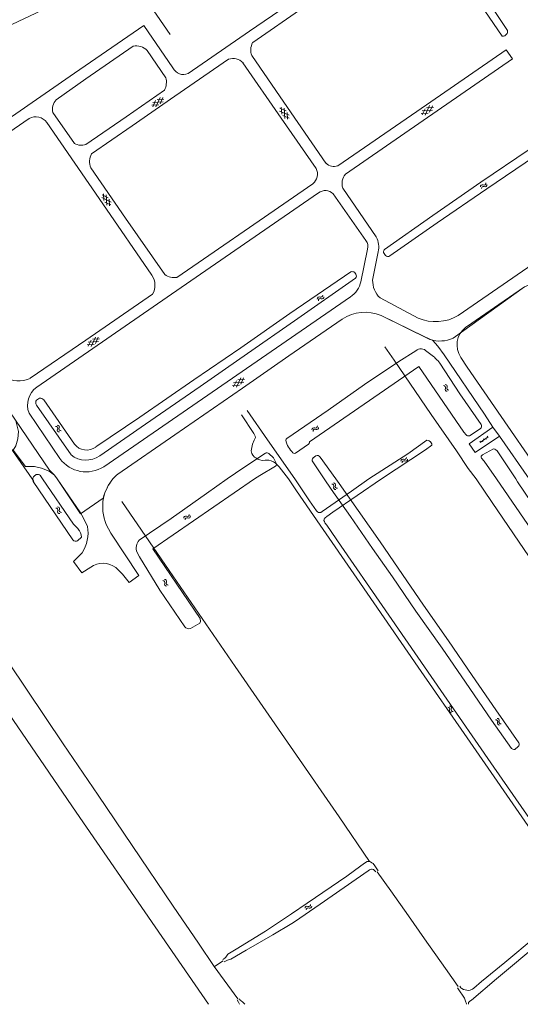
# Model space of a CAD drawing. Header units: metres. Extents: x 195864 to 198202, y 543264 to 544906.
# Tile 53 of 79: x 197146 to 197370, y 543264 to 543706. Entities that reach past the tile are written whole.
import ezdxf

# ---------------------------------------------------------------- set-up
doc = ezdxf.new("R2010")
doc.units = ezdxf.units.M
doc.header["$MEASUREMENT"] = 0
for name, color, linetype, lineweight in [('Level 19', 7, 'Continuous', 0), ('Level 26', 7, 'Continuous', 0), ('Level 28', 7, 'Continuous', 0), ('Level 29', 7, 'Continuous', 0), ('Level 41', 7, 'Continuous', 0), ('Level 43', 7, 'Continuous', 0), ('Level 55', 7, 'Continuous', 0)]:
    doc.layers.add(name, color=color, linetype=linetype, lineweight=lineweight)

# ---------------------------------------------------------------- blocks, each defined once
blk = doc.blocks.new('WA_29')
at = {"layer": 'Level 43', "color": 7, "linetype": 'Continuous', "lineweight": 0, "extrusion": (0, 0, -1)}
for centre in [(-0.75, 0.05), (-0.75, -0.85)]:
    blk.add_arc(centre, 0.85, 28.0725, 151.9275, dxfattribs=at)
at = {"layer": 'Level 43', "color": 7, "linetype": 'Continuous', "lineweight": 0}
for centre in [(2.25, 0.85), (2.25, -0.05)]:
    blk.add_arc(centre, 0.85, 208.0725, 331.9275, dxfattribs=at)
blk = doc.blocks.new('WA_114')
at = {"layer": 'Level 55', "color": 7, "linetype": 'Continuous', "lineweight": 0, "extrusion": (0, 0, -1)}
for centre in [(-0.75, 0.05), (-0.75, -0.85)]:
    blk.add_arc(centre, 0.85, 28.0724, 151.9274, dxfattribs=at)
at = {"layer": 'Level 55', "color": 7, "linetype": 'Continuous', "lineweight": 0}
for centre in [(2.25, 0.85), (2.25, -0.05)]:
    blk.add_arc(centre, 0.85, 208.0726, 331.9276, dxfattribs=at)
blk = doc.blocks.new('WA_119')
at = {"layer": 'Level 43', "color": 7, "linetype": 'Continuous', "lineweight": 0, "extrusion": (0, 0, -1)}
for centre in [(-0.75, 0.05), (-0.75, -0.85)]:
    blk.add_arc(centre, 0.85, 28.0725, 151.9275, dxfattribs=at)
at = {"layer": 'Level 43', "color": 7, "linetype": 'Continuous', "lineweight": 0}
for centre in [(2.25, 0.85), (2.25, -0.05)]:
    blk.add_arc(centre, 0.85, 208.0725, 331.9275, dxfattribs=at)
blk = doc.blocks.new('WA_123')
at = {"layer": 'Level 55', "color": 7, "linetype": 'Continuous', "lineweight": 0, "extrusion": (0, 0, -1)}
for centre in [(-0.75, 0.05), (-0.75, -0.85)]:
    blk.add_arc(centre, 0.85, 28.0725, 151.9276, dxfattribs=at)
at = {"layer": 'Level 55', "color": 7, "linetype": 'Continuous', "lineweight": 0}
for centre in [(2.25, 0.85), (2.25, -0.05)]:
    blk.add_arc(centre, 0.85, 208.0724, 331.9275, dxfattribs=at)
blk = doc.blocks.new('GVTP6_2')
at = {"layer": 'Level 41', "color": 7, "linetype": 'Continuous', "lineweight": 0}
for p, q in [((0, -0.4), (2.6, 1.2)), ((0, 0.4), (2.6, -1.2)), ((1, -1.2), (5, 1.2)), ((1, 1.2), (5, -1.2)), ((3.4, 1.2), (6, -0.4)), ((3.4, -1.2), (6, 0.4))]:
    blk.add_line(p, q, dxfattribs=at)
blk = doc.blocks.new('OVTP6_1')
at = {"layer": 'Level 41', "color": 7, "linetype": 'Continuous', "lineweight": 0}
for p, q in [((0, 0), (4.5, 0)), ((0.25, 0), (0.25, 0.5)), ((1.25, 0), (1.25, -0.5)), ((2.25, 0), (2.25, 0.5)), ((3.25, 0), (3.25, -0.5)), ((4.25, 0), (4.25, 0.5))]:
    blk.add_line(p, q, dxfattribs=at)

msp = doc.modelspace()

# ---------------------------------------------------------------- linework, layer by layer
at = {"layer": 'Level 19', "color": 7, "linetype": 'Continuous', "lineweight": 0}
for p, q in [((197331.61, 543743.34), (197362.15, 543698.57)), ((197363.42, 543698.77), (197364.4, 543699.79)), ((197309.95, 543600.17), (197309.01, 543601.6)), ((197296.61, 543591.87), (197296.05, 543592.67)), ((197330.89, 543555.34), (197328.38, 543557.16)), ((197154.88, 543536.21), (197153.54, 543535.35)), ((197170.46, 543515.68), (197156.77, 543535.53)), ((197153.43, 543533.05), (197168.97, 543510.78)), ((197347.51, 543519.36), (197352.34, 543522.54)), ((197358.24, 543513.49), (197353.36, 543510.86)), ((197278.75, 543510.37), (197277.47, 543509.45)), ((197287.67, 543500), (197280.57, 543509.84)), ((197352.91, 543509.38), (197354.11, 543507.93)), ((197368.32, 543500), (197360.3, 543512.21)), ((197277.28, 543507.67), (197282.44, 543500)), ((197354.11, 543507.93), (197359.59, 543500)), ((197153.39, 543502), (197152.38, 543501.26)), ((197156.25, 543500), (197155.24, 543501.48)), ((197171.94, 543472.21), (197173.64, 543473.89)), ((197367.86, 543378.74), (197369.42, 543379.99))]:
    msp.add_line(p, q, dxfattribs=at)
at = {"layer": 'Level 19', "color": 7, "linetype": 'Continuous', "lineweight": 0, "flags": 128}
for points in [[(197364.52, 543701.12), (197352.44, 543719.29), (197334.65, 543744.69)], [(197177.75, 543721.16), (197158.63, 543711.34), (197139.97, 543702.56)], [(197309.53, 543602.96), (197331.16, 543618.19), (197352.66, 543633.08), (197374.31, 543647.8), (197388.45, 543657.69)], [(197390.96, 543654.92), (197376.71, 543644.56), (197355.36, 543630.17), (197333.06, 543614.81), (197311.83, 543600.07)], [(197294.36, 543592.92), (197266.96, 543574.13), (197245.12, 543558.85), (197224.04, 543544.51), (197199.85, 543527.73), (197180.14, 543514.34)], [(197181.81, 543510.41), (197202.41, 543524.6), (197226.79, 543541.44), (197248.13, 543556.3), (197269.15, 543570.86), (197296.43, 543590.07)], [(197323.48, 543557.5), (197315.95, 543552.71), (197300.53, 543542.38), (197284.23, 543530.86), (197265.64, 543518.14)], [(197269.5, 543511.59), (197275.34, 543515.56), (197275.8, 543516.23), (197275.86, 543516.71), (197324.81, 543550.49), (197345.08, 543521), (197346.02, 543519.77)], [(197352.75, 543524.39), (197343.26, 543538.18), (197334.23, 543551.99)], [(197256.07, 543511.63), (197246.48, 543505.21), (197239.02, 543500)], [(197260.94, 543507.13), (197259.71, 543509.46), (197257.6, 543511.37)], [(197251.22, 543500), (197253.56, 543501.61), (197260.64, 543505.72)], [(197151.8, 543499.61), (197152.05, 543498.92), (197169.81, 543472.68)], [(197172.18, 543477.57), (197170.02, 543479.78), (197156.25, 543500)], [(197239.02, 543500), (197229.62, 543493.43), (197213.78, 543482.32), (197199.55, 543472.62)], [(197222.56, 543432.89), (197226.69, 543435.28), (197226.99, 543436.15), (197226.81, 543437.41), (197224.37, 543441.21), (197205.67, 543468.66), (197251.22, 543500)], [(197282.44, 543500), (197285.52, 543495.42), (197294.25, 543483.22), (197304.06, 543468.76), (197313.07, 543456.15), (197323.44, 543440.72), (197335.23, 543424.17), (197345.77, 543408.87), (197357.46, 543391.85), (197366.33, 543379.21)], [(197369.62, 543381.63), (197359.38, 543396.44), (197348.69, 543411.89), (197338.11, 543427.35), (197326.93, 543443.37), (197315.61, 543459.95), (197307.45, 543471.81), (197297.71, 543485.89), (197289.15, 543497.95), (197287.67, 543500)], [(197359.59, 543500), (197375.32, 543477.22), (197390.41, 543455.42), (197391.35, 543454.18)], [(197392.87, 543453.92), (197396.5, 543456.21), (197397.65, 543457.6), (197397.3, 543458.74), (197390.57, 543467.99), (197378.53, 543484.81), (197369.13, 543498.77), (197368.32, 543500)], [(197198.63, 543467.07), (197199.72, 543465.07), (197208.83, 543450.14), (197219.96, 543433.74)], [(197237.04, 543284.53), (197237.86, 543285.11), (197238.4, 543285.59), (197238.6, 543285.99), (197238.92, 543286.49), (197239.32, 543286.91), (197240, 543287.35), (197242.93, 543289.23), (197256.06, 543297.17), (197267.85, 543304.97), (197274.8, 543309.78), (197292.54, 543321.94), (197298.86, 543326.57), (197301.01, 543328.1), (197301.69, 543328.44), (197302.19, 543328.54), (197302.68, 543328.52), (197303.23, 543328.3), (197303.83, 543327.94), (197304.37, 543327.54), (197305.17, 543326.48), (197306.58, 543324.29)], [(197237.6, 543283.43), (197238.52, 543283.89), (197239.16, 543284.21), (197239.92, 543284.47), (197240.62, 543284.73), (197247.49, 543288.66), (197259.42, 543295.6), (197267.99, 543300.73), (197269.09, 543301.37), (197280.56, 543309.31), (197302.16, 543324.34), (197302.8, 543324.78), (197303.2, 543324.94), (197303.62, 543325), (197303.9, 543325), (197304.46, 543324.88), (197304.76, 543324.66), (197305.52, 543323.83)], [(197342.22, 543271.85), (197343.41, 543270.03), (197344.39, 543268.57), (197345.25, 543267.15), (197345.83, 543265.89), (197346.21, 543264.59), (197346.28, 543264.44)], [(197243.41, 543266.48), (197243.99, 543265.43), (197244.35, 543264.83), (197244.47, 543264.44)], [(197246.91, 543264.44), (197246.89, 543264.49), (197246.61, 543264.79), (197246.03, 543265.35), (197245.21, 543265.99), (197244.79, 543266.29), (197244.55, 543266.59), (197244.24, 543266.97)]]:
    msp.add_lwpolyline(points, dxfattribs=at)
at = {"layer": 'Level 19', "color": 7, "linetype": 'Continuous', "lineweight": 0}
for centre, radius, start, end in [((197362.54, 543700.28), 1.75, 257.4125, 300.3984), ((197362.61, 543700.62), 1.97, 335.0514, 14.5364), ((197310.73, 543601.73), 1.72, 134.2013, 184.2719), ((197310.94, 543600.97), 1.27, 218.9738, 314.5925), ((197294.85, 543590.35), 2.62, 62.5322, 100.6483), ((197295.45, 543591.08), 1.41, 314.2035, 34.1168), ((197325.76, 543554.96), 3.42, 40.0404, 131.8499), ((197319.1, 543540.22), 19.17, 37.8803, 52.0684), ((197155.26, 543534.12), 2.12, 144.2244, 210.2072), ((197155.1, 543533.84), 2.38, 45.304, 95.304), ((197351.67, 543523.66), 1.31, 301.2561, 33.9361), ((197266.03, 543517.45), 0.794, 119.646, 184.0735), ((197276.61, 543519.99), 11.66, 192.8353, 225.4253), ((197347.07, 543520.66), 1.37, 220.2619, 288.7456), ((197175.98, 543519.88), 6.93, 217.2968, 306.8627), ((197357.64, 543510.22), 3.32, 36.7706, 79.5343), ((197175.64, 543519.15), 10.7, 231.4884, 305.2175), ((197256.59, 543510.07), 1.65, 52.2825, 108.3186), ((197269.02, 543512.29), 0.853, 226.0171, 304.1634), ((197278.37, 543508.45), 1.34, 132.0257, 215.8726), ((197279.37, 543509.11), 1.4, 31.1756, 116.2871), ((197353.9, 543509.89), 1.11, 119.1133, 206.9327), ((197260.14, 543506.56), 0.987, 300.9986, 35.1056), ((197153.65, 543499.89), 1.87, 132.7558, 176.5753), ((197153.7, 543499.89), 1.92, 176.7784, 188.4932), ((197153.89, 543500.21), 1.86, 43.3262, 105.3985), ((197168.29, 543473.9), 5.35, 359.903, 43.2798), ((197171.19, 543473.89), 1.84, 221.3981, 294.0186), ((197203.39, 543469.13), 5.19, 137.7611, 203.3511), ((197221.89, 543435.25), 2.45, 217.8423, 285.8308), ((197368.48, 543380.94), 1.33, 314.9268, 31.4262), ((197367.61, 543380.65), 1.93, 228.2698, 277.5877)]:
    msp.add_arc(centre, radius, start, end, dxfattribs=at)
at = {"layer": 'Level 26', "color": 7, "linetype": 'Continuous', "lineweight": 0}
for p, q in [((197139.05, 543518.12), (197151.53, 543500)), ((197151.53, 543500), (197151.8, 543499.61)), ((197151.8, 543499.61), (197152.36, 543498.8))]:
    msp.add_line(p, q, dxfattribs=at)
at = {"layer": 'Level 28', "color": 7, "linetype": 'Continuous', "lineweight": 0}
msp.add_line((197233.23, 543281.33), (197237.12, 543283.91), dxfattribs=at)
at = {"layer": 'Level 28', "color": 7, "linetype": 'Continuous', "lineweight": 0, "flags": 128}
for points in [[(197070.49, 543497.05), (197073.7, 543492.46), (197085.04, 543476.08), (197097.78, 543457.65), (197115.36, 543431.97), (197136.88, 543400.68), (197171.24, 543350.57), (197206.67, 543299.17), (197230.58, 543264.44)], [(197078, 543486.25), (197089.34, 543493.78), (197103.84, 543472.41), (197117.05, 543452.96), (197141.09, 543417.5), (197165.48, 543381.29), (197181.09, 543358.17), (197196.44, 543335.66), (197214.79, 543308.42), (197226.13, 543291.84), (197233.19, 543281.38), (197243.77, 543266.9)], [(197306.22, 543323.83), (197312.25, 543315.26), (197320.16, 543304.06), (197327.34, 543293.75), (197336.77, 543280.55), (197342.52, 543272.39)]]:
    msp.add_lwpolyline(points, dxfattribs=at)
at = {"layer": 'Level 29', "color": 7, "linetype": 'Continuous', "lineweight": 0}
for p, q in [((197211.5, 543679.92), (197203.12, 543692.1)), ((197160.82, 543664.34), (197170.6, 543650.45)), ((197301.12, 543606.99), (197286.47, 543627.93)), ((197290.79, 543630.46), (197305.72, 543608.52)), ((197298.87, 543588.47), (197301.88, 543603.08)), ((197306.65, 543601.82), (197304.12, 543589.21)), ((197175.64, 543562.29), (197205.51, 543582.84)), ((197183.67, 543505.51), (197294.18, 543581.61)), ((197307.45, 543581.21), (197324.5, 543572.11)), ((197307.97, 543573.33), (197327.24, 543563.82)), ((197150.7, 543545.13), (197175.64, 543562.29)), ((197150.15, 543529.53), (197164.01, 543509.16)), ((197360.99, 543519.16), (197358.05, 543523.26)), ((197360.99, 543519.16), (197374.3, 543500))]:
    msp.add_line(p, q, dxfattribs=at)
at = {"layer": 'Level 29', "color": 7, "linetype": 'Continuous', "lineweight": 0, "flags": 128}
for points in [[(197221.44, 543681.77), (197248.95, 543700.74), (197279.4, 543721.74), (197317.2, 543747.81), (197346.45, 543767.98), (197348.95, 543764.14), (197327.88, 543749.5), (197298.55, 543729.12), (197273.3, 543711.57), (197250.38, 543695.64)], [(197093.57, 543628.68), (197117.2, 543645.02), (197142.29, 543662.36), (197170.59, 543681.93), (197201.55, 543703.33), (197214.66, 543684.32)], [(197196.8, 543694), (197175.66, 543679.43), (197162.36, 543670.03)], [(197249.94, 543689.84), (197264.3, 543669.01), (197283.24, 543641.54)], [(197288.52, 543640.34), (197323.88, 543664.76), (197363.93, 543692.43), (197366.81, 543688.33), (197326.73, 543660.67), (197291.93, 543636.66)], [(197178.18, 543645.74), (197196.35, 543658.34), (197215.51, 543671.61), (197239.52, 543688.19)], [(197246.04, 543686.59), (197263.18, 543661.76), (197278.85, 543639.26)], [(197175.58, 543649.97), (197193.68, 543662.39), (197210.88, 543674.37)], [(197150.16, 543661.66), (197120.71, 543641.5), (197095.44, 543624.21)], [(197205.14, 543591.33), (197183.17, 543623.39), (197158.17, 543659.86)], [(197342.53, 543573.28), (197371.31, 543593.13), (197401.86, 543614.2), (197427.58, 543631.94), (197455.23, 543651.01)], [(197210.98, 543591.62), (197193.41, 543617), (197177.78, 543639.56)], [(197277.32, 543632.34), (197253.3, 543615.76), (197230.7, 543600.18), (197216.38, 543590.36)], [(197279.92, 543628.26), (197218.38, 543585.82), (197153.64, 543541.17)], [(197345.76, 543567.91), (197348.56, 543569.84), (197360.69, 543578.21), (197372.18, 543586.17)], [(197189.93, 543502.21), (197215.46, 543519.84), (197245.79, 543540.79), (197266.59, 543555.15), (197290.53, 543571.68)], [(197327.24, 543563.82), (197331.11, 543562.05), (197333.34, 543559.58), (197336.16, 543555.63), (197354.24, 543529.13), (197358.05, 543523.26)], [(197381.04, 543500), (197358.73, 543532.36), (197346.45, 543550.17), (197343.62, 543554.52)], [(197144.3, 543526.08), (197145.5, 543521.23), (197145.18, 543517.93), (197144.25, 543514.92), (197143.11, 543512.92), (197148.57, 543505.52), (197152.58, 543505.66), (197155.77, 543504.88), (197159.11, 543503.45), (197161.52, 543501.75), (197162.73, 543500)], [(197358.05, 543523.26), (197347.42, 543515.73), (197350.05, 543511.87), (197360.99, 543519.16)], [(197162.73, 543500), (197173.23, 543484.76), (197174.48, 543482.73), (197176.36, 543478.73)], [(197184.78, 543479.54), (197186.85, 543475.74), (197199.33, 543456.7), (197194.96, 543453.55), (197191.99, 543457.35), (197189.02, 543460.26)], [(197173.98, 543466.84), (197170.13, 543462.94), (197173.88, 543457.87), (197177.79, 543460.46)]]:
    msp.add_lwpolyline(points, dxfattribs=at)
at = {"layer": 'Level 29', "color": 7, "linetype": 'Continuous', "lineweight": 0}
for centre, radius, start, end in [((197198.38, 543687.8), 6.4, 42.1973, 104.3044), ((197256.48, 543692.27), 6.98, 151.0558, 200.3747), ((197241.63, 543682.7), 5.88, 41.3428, 110.9573), ((197219.39, 543686.59), 5.24, 205.7231, 293.0889), ((197203.63, 543677.98), 8.1, 333.4745, 13.8247), ((197166.64, 543665.81), 6, 135.4285, 194.1773), ((197153.12, 543656.11), 6.29, 36.5894, 118.0107), ((197173.6, 543655.5), 5.88, 239.2235, 289.6876), ((197184.27, 543642.25), 7.03, 150.182, 202.5292), ((197286.97, 543645.75), 5.62, 228.4485, 286.0095), ((197273.63, 543636.79), 5.78, 309.7306, 25.3047), ((197296.67, 543632.58), 6.25, 139.2488, 199.7934), ((197283, 543624.36), 4.97, 45.8331, 128.2709), ((197297.17, 543604.19), 4.84, 346.6584, 35.3072), ((197297.35, 543603.94), 9.54, 347.1525, 28.6813), ((197198.89, 543586.81), 7.71, 329.0771, 35.9401), ((197215.29, 543597.88), 7.6, 235.496, 278.2776), ((197287.96, 543590.89), 11.17, 303.8048, 347.4722), ((197315.06, 543589.06), 10.94, 179.2389, 225.9062), ((197300.81, 543556), 18.75, 67.5627, 123.2643), ((197332.34, 543590.79), 20.26, 247.2253, 300.2046), ((197351.96, 543560.06), 10.01, 128.3163, 213.5623), ((197334.23, 543576.65), 14.8, 252.6272, 294.0357), ((197145.57, 543556.25), 12.25, 237.3325, 294.753), ((197159.39, 543533.1), 9.91, 125.449, 201.1687), ((197175.77, 543517.73), 14.55, 216.0968, 302.8727), ((197203.92, 543486.39), 21.11, 139.8747, 166.2942), ((197203.06, 543487.1), 20.02, 139.8748, 167.5779), ((197202.95, 543487.22), 19.86, 130.958, 139.929), ((197203.96, 543486.34), 21.19, 131.4666, 139.8426), ((197204, 543487.59), 20.84, 169.4567, 202.7327), ((197159.57, 543475.91), 17.02, 327.8006, 9.5313), ((197183.27, 543452.9), 9.34, 52.0363, 125.9537)]:
    msp.add_arc(centre, radius, start, end, dxfattribs=at)
at = {"layer": 'Level 55', "color": 7, "linetype": 'Continuous', "lineweight": 0}
msp.add_line((197307.97, 543573.33), (197329.82, 543562.53), dxfattribs=at)
at = {"layer": 'Level 55', "color": 7, "linetype": 'Continuous', "lineweight": 0, "flags": 128}
for points in [[(197191.13, 543731.89), (197204.46, 543712.36), (197213.38, 543699.31)], [(197066.99, 543640.3), (197092.43, 543602.71), (197115.18, 543569.1), (197139.08, 543533.78), (197159.3, 543503.9), (197161.57, 543501.71), (197162.71, 543500)], [(197340.26, 543563.14), (197372.18, 543586.17), (197375.27, 543587.5)], [(197309.56, 543559.27), (197313.79, 543553.2), (197330.41, 543528.86), (197341.73, 543512.61), (197347.01, 543504.65), (197350.59, 543500)], [(197247.9, 543530.63), (197256.98, 543517.54), (197269.21, 543500)], [(197245.41, 543528.82), (197250.97, 543520.43), (197251.5, 543519.23), (197251.58, 543518.65), (197251.11, 543517.4), (197250.31, 543515.57), (197249.77, 543512.57), (197250.05, 543511.37), (197250.45, 543510.6), (197251.2, 543509.8), (197251.73, 543509.43), (197252.63, 543508.93), (197253.63, 543508.56), (197254.63, 543508.33), (197255.93, 543508.39), (197257.56, 543508.44), (197258.64, 543508.19), (197259.76, 543507.67), (197260.61, 543507.02), (197262.22, 543505.48), (197266.38, 543500)], [(197302.48, 543500), (197319.86, 543511.28), (197328.45, 543517.35), (197329.07, 543517.23), (197329.52, 543517.03), (197330, 543516.61), (197330.62, 543515.69), (197330.6, 543515.11), (197327.88, 543513.1), (197308.08, 543500)], [(197162.71, 543500), (197173.21, 543484.32), (197183.4, 543491.4)], [(197266.38, 543500), (197269.99, 543494.72), (197280.67, 543479.22), (197297.02, 543455.46), (197324.53, 543415.62), (197346.49, 543383.99), (197376.42, 543340.78)], [(197269.21, 543500), (197275.91, 543490.25), (197279.04, 543485.72), (197279.39, 543485.28), (197279.87, 543484.98), (197280.39, 543484.91), (197280.93, 543485.03), (197281.56, 543485.44), (197294.67, 543494.58), (197302.48, 543500)], [(197385.3, 543332.07), (197358.46, 543370.84), (197334.72, 543405.14), (197308.41, 543443.27), (197290.08, 543469.9), (197283.59, 543479.33), (197282.75, 543480.39), (197282.52, 543480.91), (197282.32, 543481.43), (197282.42, 543482.02), (197282.86, 543482.57), (197283.64, 543483.13), (197286.36, 543485.11), (197308.08, 543500)], [(197350.59, 543500), (197357.7, 543489.39), (197371.99, 543468.44), (197385.47, 543448.77), (197391.57, 543439.76)], [(197191.72, 543489.87), (197212.99, 543458.92), (197242.58, 543415.95), (197266.06, 543382), (197268.69, 543378.08), (197289.09, 543348.51), (197302.68, 543328.52)], [(197377.03, 543294.59), (197363.33, 543283.18), (197352.94, 543274.64), (197349.46, 543271.68), (197348.9, 543271.26), (197347.86, 543270.84), (197347.18, 543270.67), (197346.42, 543270.71), (197345.55, 543270.93), (197344.82, 543271.15), (197344.18, 543271.55), (197343.74, 543271.89), (197343.26, 543272.51)], [(197347.16, 543264.44), (197347.07, 543264.76), (197347.17, 543265.18), (197347.73, 543265.8), (197348.43, 543266.34), (197359.64, 543275.85), (197379.53, 543292.46)]]:
    msp.add_lwpolyline(points, dxfattribs=at)

# ---------------------------------------------------------------- block references
at = {"layer": 'Level 41', "color": 7, "linetype": 'Continuous', "lineweight": 0}
for name, p, rotation in [('GVTP6_2', (197205.45, 543667.22), 34.95822569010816), ('GVTP6_2', (197326.17, 543663.58), 34.3639174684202), ('GVTP6_2', (197262.87, 543666.46), 305.3112134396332), ('GVTP6_2', (197183.24, 543627.64), 303.4072140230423), ('GVTP6_2', (197176.48, 543559.81), 34.3669079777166), ('GVTP6_2', (197241.6, 543541.59), 34.3639174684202), ('OVTP6_1', (197352.28, 543516.38), 34.46248380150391)]:
    msp.add_blockref(name, p, dxfattribs=dict(at, rotation=rotation))
at = {"layer": 'Level 43', "color": 7, "linetype": 'Continuous', "lineweight": 0}
for p, rotation in [((197355.12, 543632.38), 216.0332713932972), ((197282.03, 543582.08), 216.0332713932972), ((197336.29, 543542.11), 303.826750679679), ((197162.42, 543523.83), 305.139399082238), ((197279.65, 543523.44), 216.0332713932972), ((197288, 543495.54), 127.1311854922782), ((197162.54, 543487.23), 305.1300277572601), ((197222.23, 543483.77), 216.0265309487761), ((197210.5, 543454.69), 303.2515393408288), ((197361.38, 543389.94), 127.1403209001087)]:
    msp.add_blockref('WA_119', p, dxfattribs=dict(at, rotation=rotation))
at = {"layer": 'Level 43', "color": 7, "linetype": 'Continuous', "lineweight": 0, "xscale": 0.9999993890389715, "yscale": 0.9999993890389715, "zscale": 0.9999993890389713, "rotation": 35.0758219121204}
msp.add_blockref('WA_29', (197274.14, 543307.12), dxfattribs=at)
at = {"layer": 'Level 55', "color": 7, "linetype": 'Continuous', "lineweight": 0}
for name, p, xscale, yscale, zscale, rotation in [('WA_123', (197319.53, 543509.32), 1.000001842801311, 1.000001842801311, 1.000001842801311, 215.2483652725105), ('WA_114', (197338.17, 543397.91), 0.9999980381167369, 0.9999980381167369, 0.9999980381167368, 304.7212917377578)]:
    msp.add_blockref(name, p, dxfattribs=dict(at, xscale=xscale, yscale=yscale, zscale=zscale, rotation=rotation))

doc.saveas('drawing.dxf')
